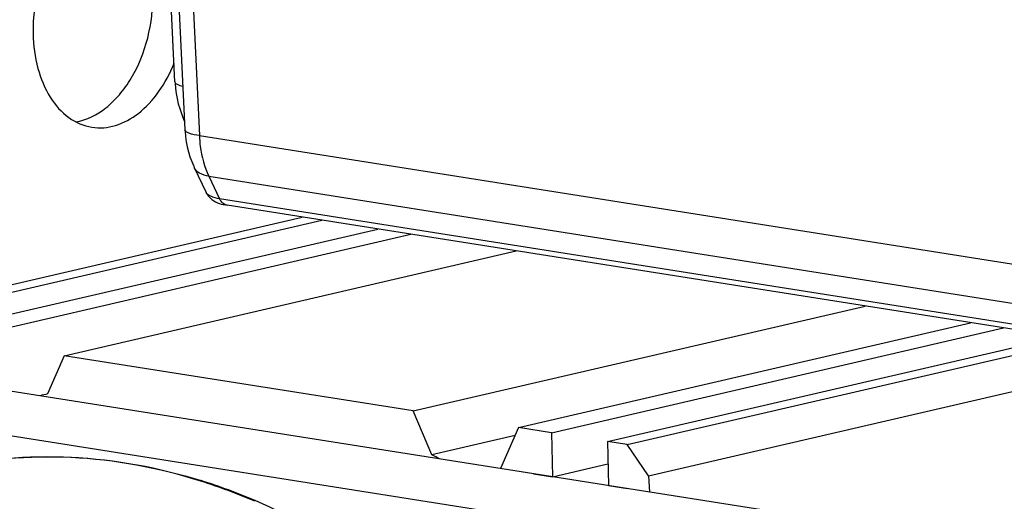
# Model space of a CAD drawing. Header units: millimetres. Extents: x 0 to 420, y 0 to 297.
# Tile 18 of 69: x 174.04 to 190.49, y 46.52 to 54.56. Entities that reach past the tile are written whole.
import ezdxf

# ---------------------------------------------------------------- set-up
doc = ezdxf.new("R2010")
doc.units = ezdxf.units.MM
doc.header["$LTSCALE"] = 23.1
for name, color, linetype in [('AXIS', 7, 'CONTINUOUS'), ('COMPONENTS', 7, 'CONTINUOUS'), ('CUT', 7, 'CONTINUOUS')]:
    doc.layers.add(name, color=color, linetype=linetype)

msp = doc.modelspace()

# ---------------------------------------------------------------- linework, layer by layer
at = {"layer": 'AXIS', "color": 7, "linetype": 'CONTINUOUS'}
for p, q in [((180.61591, 48.02765), (188.16249, 49.77607)), ((182.37512, 47.74971), (189.92171, 49.49813)), ((180.61591, 48.02765), (174.78851, 48.94832)), ((180.92752, 47.29545), (180.61591, 48.02765)), ((182.37512, 47.74971), (182.07469, 47.06433)), ((182.92487, 47.66285), (182.37512, 47.74971)), ((182.31712, 47.6174), (180.92752, 47.29545))]:
    msp.add_line(p, q, dxfattribs=at)
msp.add_arc((175.39457, 37.09371), 11.60556, 60.811708, 61.526637, dxfattribs=at)
at = {"layer": 'COMPONENTS', "color": 7, "linetype": 'CONTINUOUS'}
for p, q in [((176.636, 53.52209), (176.29621, 60.57642)), ((176.44516, 60.15772), (176.80415, 52.71886)), ((176.79725, 52.8619), (176.7842, 52.89169)), ((176.95815, 52.09069), (177.15786, 51.67451)), ((191.26595, 49.28576), (177.50883, 51.45925)), ((186.96698, 46.29139), (168.47139, 49.21352)), ((185.04981, 45.84721), (166.55422, 48.76934))]:
    msp.add_line(p, q, dxfattribs=at)
at = {"layer": 'COMPONENTS', "color": 9, "linetype": 'CONTINUOUS'}
for p, q in [((176.68477, 60.06292), (177.04377, 52.62406)), ((177.04377, 52.62406), (190.82098, 50.44739)), ((177.20125, 51.9451), (177.38242, 51.56755)), ((177.20125, 51.9451), (190.96919, 49.76989)), ((191.13953, 49.39405), (177.38242, 51.56755))]:
    msp.add_line(p, q, dxfattribs=at)
at = {"layer": 'COMPONENTS', "color": 7, "linetype": 'CONTINUOUS'}
for points in [[(176.636, 53.52209), (176.63741, 53.49682), (176.64492, 53.41079), (176.65663, 53.32518), (176.6725, 53.24003), (176.69249, 53.15558), (176.71649, 53.07232), (176.74441, 52.99049), (176.77625, 52.91012), (176.7842, 52.89169)], [(176.80415, 52.71887), (176.80549, 52.69444), (176.81315, 52.60635), (176.82511, 52.51949), (176.8414, 52.43387), (176.86199, 52.34976), (176.88683, 52.26758), (176.91588, 52.18756), (176.94916, 52.10978), (176.95816, 52.09067)], [(177.15772, 51.6748), (177.17637, 51.64116), (177.19917, 51.60954), (177.22536, 51.58093), (177.25366, 51.55619), (177.28352, 51.53509), (177.31474, 51.51719)], [(177.31474, 51.51719), (177.34643, 51.50242), (177.37821, 51.49034), (177.41066, 51.48022)], [(177.41066, 51.48022), (177.44432, 51.47163), (177.47938, 51.46434), (177.50939, 51.45917)]]:
    msp.add_lwpolyline(points, dxfattribs=at)
for centre, radius, start, end in [((174.12856, 37.56274), 9.74417, 66.778729, 72.433265), ((174.197, 37.69706), 9.60611, 66.839017, 72.580972), ((173.87049, 36.91796), 10.45084, 61.039324, 66.873223)]:
    msp.add_arc(centre, radius, start, end, dxfattribs=at)
for points, knots in [([(175.83389, 56.46638), (175.7384, 56.48146), (175.53483, 56.47762), (175.2382, 56.37025), (174.96156, 56.1718), (174.62564, 55.78986), (174.33527, 55.16236), (174.26013, 54.60312), (174.26668, 54.31901)], [0, 0, 0, 0, 0.09780098, 0.20137587, 0.3145673, 0.43861277, 0.71250642, 1, 1, 1, 1]), ([(174.98147, 52.85177), (175.16315, 52.88298), (175.43418, 53.02134), (175.72049, 53.30387), (175.98761, 53.68102), (176.21446, 54.25109), (176.27212, 54.74669), (176.26635, 54.99653)], [0, 0, 0, 0, 0.20621409, 0.32327249, 0.44926907, 0.72044219, 1, 1, 1, 1]), ([(174.26668, 54.31901), (174.27114, 54.12576), (174.3197, 53.75661), (174.51982, 53.26726), (174.83283, 52.90609), (175.11222, 52.78389), (175.2489, 52.76231)], [0, 0, 0, 0, 0.2928001, 0.55782279, 0.79040439, 1, 1, 1, 1]), ([(175.2489, 52.76231), (175.37865, 52.74181), (175.66476, 52.76634), (176.0567, 52.98656), (176.39081, 53.35309), (176.55379, 53.66137), (176.62136, 53.82956)], [0, 0, 0, 0, 0.21151703, 0.44433223, 0.70814457, 1, 1, 1, 1]), ([(177.06951, 46.8525), (176.36697, 47.07417), (174.92655, 47.34691), (173.46263, 47.22038), (172.76968, 47.05988)], [0, 0, 0, 0, 0.50876937, 1, 1, 1, 1]), ([(172.79009, 47.06461), (173.48026, 47.22446), (174.9379, 47.3513), (176.37269, 47.08202), (177.07266, 46.86264)], [0, 0, 0, 0, 0.49129511, 1, 1, 1, 1])]:
    msp.add_open_spline(points, degree=3, knots=knots, dxfattribs=at)
at = {"layer": 'COMPONENTS', "color": 9, "linetype": 'CONTINUOUS'}
for points, knots in [([(176.63604, 53.52209), (176.63692, 53.5041), (176.68691, 53.46546), (176.73514, 53.45435), (176.76878, 53.44639)], [0, 0, 0, 0, 0.34260098, 1, 1, 1, 1]), ([(176.78423, 52.8917), (176.78325, 52.89393), (176.78077, 52.90637), (176.78765, 52.91839), (176.79323, 52.92657)], [0, 0, 0, 0, 0.19690117, 1, 1, 1, 1]), ([(177.04377, 52.62406), (176.98423, 52.63209), (176.9078, 52.64281), (176.80556, 52.69085), (176.80418, 52.71887)], [0, 0, 0, 0, 0.68168015, 1, 1, 1, 1]), ([(177.04377, 52.62406), (177.04632, 52.56282), (177.0662, 52.3306), (177.12773, 52.10045), (177.20125, 51.9451)], [0, 0, 0, 0, 0.26288558, 1, 1, 1, 1]), ([(177.20125, 51.9451), (177.14813, 51.9527), (177.05146, 51.97861), (176.97706, 52.05125), (176.95817, 52.09067)], [0, 0, 0, 0, 0.55100385, 1, 1, 1, 1]), ([(177.38242, 51.56755), (177.33138, 51.57531), (177.24894, 51.5926), (177.17224, 51.64457), (177.15784, 51.67456)], [0, 0, 0, 0, 0.60805124, 1, 1, 1, 1]), ([(177.50884, 51.45927), (177.48251, 51.4634), (177.42832, 51.49076), (177.39534, 51.53986), (177.38242, 51.56755)], [0, 0, 0, 0, 0.46584729, 1, 1, 1, 1])]:
    msp.add_open_spline(points, degree=3, knots=knots, dxfattribs=at)
at = {"layer": 'CUT', "color": 7, "linetype": 'CONTINUOUS'}
for p, q in [((171.21511, 49.51288), (178.7617, 51.26131)), ((171.54497, 49.46077), (179.09155, 51.2092)), ((172.47955, 49.31312), (180.02613, 51.06154)), ((173.0293, 49.22626), (180.57589, 50.97469)), ((174.78851, 48.94832), (182.3351, 50.69675)), ((182.92487, 47.66285), (190.47146, 49.41128)), ((184.18931, 47.46308), (192.59965, 49.41163)), ((184.54787, 46.94277), (195.01778, 49.36849)), ((183.85946, 47.5152), (191.43243, 49.26974)), ((174.78851, 48.94832), (174.50854, 48.30959)), ((182.92487, 47.66285), (182.94185, 46.92732)), ((183.85946, 47.5152), (183.87643, 46.77967)), ((184.18931, 47.46308), (183.85946, 47.5152)), ((184.54787, 46.94277), (184.18931, 47.46308)), ((182.94185, 46.92732), (183.86807, 47.14191)), ((182.62402, 46.97754), (182.94185, 46.92732)), ((184.54787, 46.94277), (184.56453, 46.67095)), ((183.87643, 46.77967), (184.19425, 46.72945))]:
    msp.add_line(p, q, dxfattribs=at)
msp.add_arc((176.3358, 40.47814), 8.04179, 103.133512, 104.046511, dxfattribs=at)

doc.saveas('drawing.dxf')
